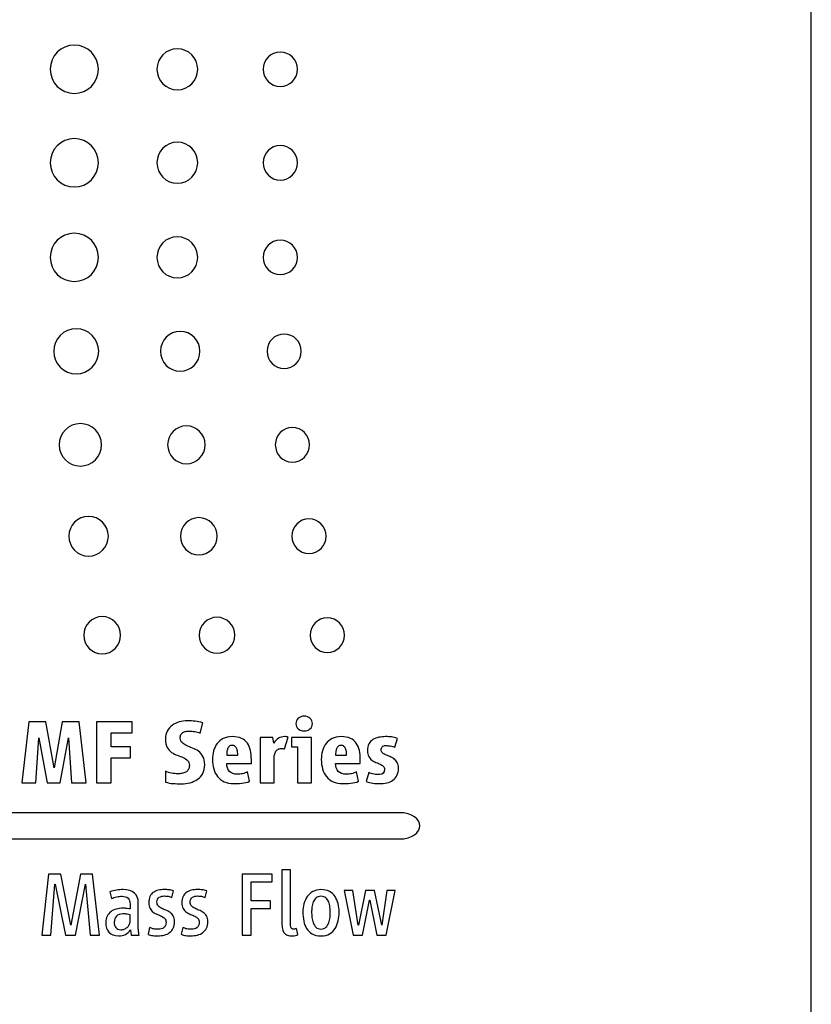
# Model space of a CAD drawing. Header units: millimetres. Extents: x 61 to 414, y 33 to 258.
# Tile 12 of 42: x 197 to 217, y 117 to 142. Entities that reach past the tile are written whole.
import ezdxf

# ---------------------------------------------------------------- set-up
doc = ezdxf.new("R2010")
doc.units = ezdxf.units.MM

msp = doc.modelspace()

# ---------------------------------------------------------------- linework, layer by layer
at = {"color": 7, "linetype": 'Continuous', "lineweight": 25}
for p, q in [((216.547, 116.913), (216.547, 164.093)), ((197.066, 124.236), (196.888, 122.719)), ((197.491, 124.236), (197.066, 124.236)), ((197.693, 123.092), (197.491, 124.236)), ((197.891, 124.236), (197.693, 123.092)), ((198.317, 124.236), (197.891, 124.236)), ((198.494, 122.719), (198.317, 124.236)), ((199.634, 124.236), (198.747, 124.236)), ((198.747, 124.236), (198.747, 122.719)), ((199.634, 123.964), (199.634, 124.236)), ((201.331, 123.955), (201.397, 124.214)), ((199.113, 123.611), (199.113, 123.964)), ((199.113, 123.964), (199.634, 123.964)), ((197.239, 122.719), (197.311, 123.836)), ((197.311, 123.836), (197.525, 122.719)), ((197.844, 122.719), (198.055, 123.836)), ((198.055, 123.836), (198.13, 122.719)), ((203.144, 123.847), (202.821, 123.847)), ((202.821, 123.847), (202.821, 122.719)), ((203.164, 123.702), (203.144, 123.847)), ((203.431, 123.563), (203.519, 123.854)), ((204.106, 123.847), (203.608, 123.847)), ((203.608, 123.847), (203.608, 123.616)), ((204.106, 122.719), (204.106, 123.847)), ((206.178, 123.604), (206.244, 123.825)), ((199.593, 123.611), (199.113, 123.611)), ((199.593, 123.338), (199.593, 123.611)), ((203.608, 123.616), (203.758, 123.616)), ((203.758, 123.616), (203.758, 122.719)), ((199.113, 122.719), (199.113, 123.338)), ((199.113, 123.338), (199.593, 123.338)), ((201.991, 123.409), (202.266, 123.409)), ((202.605, 123.201), (202.605, 123.299)), ((203.169, 122.719), (203.169, 123.288)), ((204.702, 123.409), (204.977, 123.409)), ((205.316, 123.201), (205.316, 123.299)), ((200.471, 123.006), (200.466, 122.737)), ((201.991, 123.201), (202.605, 123.201)), ((202.562, 122.756), (202.512, 122.99)), ((204.702, 123.201), (205.316, 123.201)), ((205.273, 122.756), (205.223, 122.99)), ((205.528, 122.976), (205.464, 122.749)), ((196.888, 122.719), (197.239, 122.719)), ((197.525, 122.719), (197.844, 122.719)), ((198.13, 122.719), (198.494, 122.719)), ((198.747, 122.719), (199.113, 122.719)), ((202.821, 122.719), (203.169, 122.719)), ((203.758, 122.719), (204.106, 122.719)), ((206.282, 121.976), (150.456, 121.975)), ((150.456, 121.321), (206.282, 121.321)), ((203.576, 120.551), (203.367, 120.551)), ((203.367, 120.551), (203.367, 119.225)), ((203.576, 119.252), (203.576, 120.551)), ((197.557, 120.449), (197.391, 118.932)), ((197.862, 120.449), (197.557, 120.449)), ((198.108, 119.177), (197.862, 120.449)), ((198.349, 120.449), (198.112, 119.177)), ((198.654, 120.449), (198.349, 120.449)), ((198.824, 118.932), (198.654, 120.449)), ((203.124, 120.449), (202.38, 120.449)), ((202.38, 120.449), (202.38, 118.932)), ((203.124, 120.256), (203.124, 120.449)), ((197.614, 118.932), (197.714, 120.201)), ((197.714, 120.201), (197.719, 120.201)), ((197.719, 120.201), (197.98, 118.932)), ((198.228, 118.932), (198.474, 120.201)), ((198.474, 120.201), (198.479, 120.201)), ((198.479, 120.201), (198.595, 118.932)), ((202.603, 119.785), (202.603, 120.256)), ((202.603, 120.256), (203.124, 120.256)), ((199.082, 120.003), (199.125, 119.837)), ((200.628, 119.869), (200.669, 120.035)), ((201.454, 119.869), (201.495, 120.035)), ((205.135, 120.042), (204.916, 120.042)), ((204.916, 120.042), (205.144, 118.932)), ((205.264, 119.177), (205.135, 120.042)), ((205.444, 120.042), (205.269, 119.177)), ((205.369, 118.932), (205.546, 119.8)), ((205.671, 120.042), (205.444, 120.042)), ((205.546, 119.8), (205.551, 119.8)), ((205.551, 119.8), (205.733, 118.932)), ((205.851, 119.177), (205.671, 120.042)), ((205.981, 120.042), (205.856, 119.177)), ((205.958, 118.932), (206.186, 120.042)), ((206.186, 120.042), (205.981, 120.042)), ((199.587, 119.703), (199.587, 119.58)), ((199.789, 119.134), (199.789, 119.744)), ((203.083, 119.785), (202.603, 119.785)), ((202.603, 118.932), (202.603, 119.589)), ((202.603, 119.589), (203.083, 119.589)), ((203.083, 119.589), (203.083, 119.785)), ((199.587, 119.273), (199.587, 119.434)), ((198.112, 119.177), (198.108, 119.177)), ((199.593, 119.064), (199.614, 118.932)), ((200.073, 119.123), (200.032, 118.95)), ((200.899, 119.123), (200.858, 118.95)), ((203.761, 118.941), (203.731, 119.093)), ((205.269, 119.177), (205.264, 119.177)), ((205.856, 119.177), (205.851, 119.177)), ((197.391, 118.932), (197.614, 118.932)), ((197.98, 118.932), (198.228, 118.932)), ((198.595, 118.932), (198.824, 118.932)), ((199.614, 118.932), (199.809, 118.932)), ((202.38, 118.932), (202.603, 118.932)), ((205.144, 118.932), (205.369, 118.932)), ((205.733, 118.932), (205.958, 118.932))]:
    msp.add_line(p, q, dxfattribs=at)
for points, knots in [([(198.798, 140.473), (198.798, 140.804), (198.529, 141.073), (198.197, 141.073), (197.866, 141.073), (197.597, 140.804), (197.597, 140.473)], [0, 0, 0, 0, 1, 1, 1, 2, 2, 2, 2]), ([(201.269, 140.473), (201.269, 140.755), (201.042, 140.984), (200.762, 140.984), (200.481, 140.984), (200.255, 140.755), (200.255, 140.473)], [0, 0, 0, 0, 1, 1, 1, 2, 2, 2, 2]), ([(203.753, 140.473), (203.753, 140.71), (203.562, 140.902), (203.326, 140.902), (203.091, 140.902), (202.899, 140.71), (202.899, 140.473)], [2, 2, 2, 2, 3, 3, 3, 4, 4, 4, 4]), ([(197.597, 140.473), (197.597, 140.141), (197.866, 139.872), (198.197, 139.872), (198.529, 139.872), (198.798, 140.141), (198.798, 140.473)], [2, 2, 2, 2, 3, 3, 3, 4, 4, 4, 4]), ([(200.255, 140.473), (200.255, 140.19), (200.481, 139.961), (200.762, 139.961), (201.042, 139.961), (201.269, 140.19), (201.269, 140.473)], [2, 2, 2, 2, 3, 3, 3, 4, 4, 4, 4]), ([(202.899, 140.473), (202.899, 140.235), (203.091, 140.042), (203.326, 140.042), (203.562, 140.042), (203.753, 140.235), (203.753, 140.473)], [0, 0, 0, 0, 1, 1, 1, 2, 2, 2, 2]), ([(198.798, 138.147), (198.798, 138.478), (198.529, 138.747), (198.197, 138.747), (197.866, 138.747), (197.597, 138.478), (197.597, 138.147)], [0, 0, 0, 0, 1, 1, 1, 2, 2, 2, 2]), ([(201.269, 138.147), (201.269, 138.429), (201.042, 138.658), (200.762, 138.658), (200.481, 138.658), (200.255, 138.429), (200.255, 138.147)], [0, 0, 0, 0, 1, 1, 1, 2, 2, 2, 2]), ([(203.753, 138.147), (203.753, 138.384), (203.562, 138.577), (203.326, 138.577), (203.091, 138.577), (202.899, 138.384), (202.899, 138.147)], [2, 2, 2, 2, 3, 3, 3, 4, 4, 4, 4]), ([(197.597, 138.147), (197.597, 137.815), (197.866, 137.546), (198.197, 137.546), (198.529, 137.546), (198.798, 137.815), (198.798, 138.147)], [2, 2, 2, 2, 3, 3, 3, 4, 4, 4, 4]), ([(200.255, 138.147), (200.255, 137.864), (200.481, 137.636), (200.762, 137.636), (201.042, 137.636), (201.269, 137.864), (201.269, 138.147)], [2, 2, 2, 2, 3, 3, 3, 4, 4, 4, 4]), ([(202.899, 138.147), (202.899, 137.909), (203.091, 137.717), (203.326, 137.717), (203.562, 137.717), (203.753, 137.909), (203.753, 138.147)], [0, 0, 0, 0, 1, 1, 1, 2, 2, 2, 2]), ([(198.798, 135.793), (198.798, 136.125), (198.529, 136.393), (198.197, 136.393), (197.866, 136.393), (197.597, 136.125), (197.597, 135.793)], [0, 0, 0, 0, 1, 1, 1, 2, 2, 2, 2]), ([(201.269, 135.793), (201.269, 136.075), (201.042, 136.304), (200.762, 136.304), (200.481, 136.304), (200.255, 136.075), (200.255, 135.793)], [0, 0, 0, 0, 1, 1, 1, 2, 2, 2, 2]), ([(203.753, 135.793), (203.753, 136.03), (203.562, 136.223), (203.326, 136.223), (203.091, 136.223), (202.899, 136.03), (202.899, 135.793)], [2, 2, 2, 2, 3, 3, 3, 4, 4, 4, 4]), ([(197.597, 135.793), (197.597, 135.461), (197.866, 135.193), (198.197, 135.193), (198.529, 135.193), (198.798, 135.461), (198.798, 135.793)], [2, 2, 2, 2, 3, 3, 3, 4, 4, 4, 4]), ([(200.255, 135.793), (200.255, 135.511), (200.481, 135.282), (200.762, 135.282), (201.042, 135.282), (201.269, 135.511), (201.269, 135.793)], [2, 2, 2, 2, 3, 3, 3, 4, 4, 4, 4]), ([(202.899, 135.793), (202.899, 135.555), (203.091, 135.363), (203.326, 135.363), (203.562, 135.363), (203.753, 135.555), (203.753, 135.793)], [0, 0, 0, 0, 1, 1, 1, 2, 2, 2, 2]), ([(198.805, 133.455), (198.805, 133.764), (198.555, 134.015), (198.245, 134.015), (197.936, 134.015), (197.685, 133.764), (197.685, 133.455)], [0, 0, 0, 0, 1, 1, 1, 2, 2, 2, 2]), ([(201.325, 133.455), (201.325, 133.728), (201.105, 133.95), (200.834, 133.95), (200.563, 133.95), (200.343, 133.728), (200.343, 133.455)], [0, 0, 0, 0, 1, 1, 1, 2, 2, 2, 2]), ([(203.849, 133.455), (203.849, 133.692), (203.658, 133.885), (203.423, 133.885), (203.187, 133.885), (202.996, 133.692), (202.996, 133.455)], [2, 2, 2, 2, 3, 3, 3, 4, 4, 4, 4]), ([(197.685, 133.455), (197.685, 133.146), (197.936, 132.895), (198.245, 132.895), (198.555, 132.895), (198.805, 133.146), (198.805, 133.455)], [2, 2, 2, 2, 3, 3, 3, 4, 4, 4, 4]), ([(200.343, 133.455), (200.343, 133.182), (200.563, 132.96), (200.834, 132.96), (201.105, 132.96), (201.325, 133.182), (201.325, 133.455)], [2, 2, 2, 2, 3, 3, 3, 4, 4, 4, 4]), ([(202.996, 133.455), (202.996, 133.217), (203.187, 133.025), (203.423, 133.025), (203.658, 133.025), (203.849, 133.217), (203.849, 133.455)], [0, 0, 0, 0, 1, 1, 1, 2, 2, 2, 2]), ([(198.875, 131.129), (198.875, 131.42), (198.639, 131.656), (198.348, 131.656), (198.057, 131.656), (197.821, 131.42), (197.821, 131.129)], [0, 0, 0, 0, 1, 1, 1, 2, 2, 2, 2]), ([(201.455, 131.129), (201.455, 131.389), (201.246, 131.599), (200.988, 131.599), (200.73, 131.599), (200.521, 131.389), (200.521, 131.129)], [0, 0, 0, 0, 1, 1, 1, 2, 2, 2, 2]), ([(204.055, 131.129), (204.055, 131.366), (203.864, 131.559), (203.628, 131.559), (203.392, 131.559), (203.202, 131.366), (203.202, 131.129)], [2, 2, 2, 2, 3, 3, 3, 4, 4, 4, 4]), ([(197.821, 131.129), (197.821, 130.837), (198.057, 130.601), (198.348, 130.601), (198.639, 130.601), (198.875, 130.837), (198.875, 131.129)], [2, 2, 2, 2, 3, 3, 3, 4, 4, 4, 4]), ([(200.521, 131.129), (200.521, 130.869), (200.73, 130.658), (200.988, 130.658), (201.246, 130.658), (201.455, 130.869), (201.455, 131.129)], [2, 2, 2, 2, 3, 3, 3, 4, 4, 4, 4]), ([(203.202, 131.129), (203.202, 130.891), (203.392, 130.699), (203.628, 130.699), (203.864, 130.699), (204.055, 130.891), (204.055, 131.129)], [0, 0, 0, 0, 1, 1, 1, 2, 2, 2, 2]), ([(199.045, 128.854), (199.045, 129.127), (198.824, 129.349), (198.553, 129.349), (198.282, 129.349), (198.062, 129.127), (198.062, 128.854)], [0, 0, 0, 0, 1, 1, 1, 2, 2, 2, 2]), ([(201.755, 128.854), (201.755, 129.109), (201.549, 129.317), (201.296, 129.317), (201.043, 129.317), (200.838, 129.109), (200.838, 128.854)], [0, 0, 0, 0, 1, 1, 1, 2, 2, 2, 2]), ([(204.466, 128.854), (204.466, 129.092), (204.275, 129.284), (204.039, 129.284), (203.804, 129.284), (203.613, 129.092), (203.613, 128.854)], [2, 2, 2, 2, 3, 3, 3, 4, 4, 4, 4]), ([(198.062, 128.854), (198.062, 128.581), (198.282, 128.359), (198.553, 128.359), (198.824, 128.359), (199.045, 128.581), (199.045, 128.854)], [2, 2, 2, 2, 3, 3, 3, 4, 4, 4, 4]), ([(200.838, 128.854), (200.838, 128.599), (201.043, 128.392), (201.296, 128.392), (201.549, 128.392), (201.755, 128.599), (201.755, 128.854)], [2, 2, 2, 2, 3, 3, 3, 4, 4, 4, 4]), ([(203.613, 128.854), (203.613, 128.617), (203.804, 128.424), (204.039, 128.424), (204.275, 128.424), (204.466, 128.617), (204.466, 128.854)], [0, 0, 0, 0, 1, 1, 1, 2, 2, 2, 2]), ([(199.351, 126.392), (199.351, 126.647), (199.145, 126.854), (198.892, 126.854), (198.639, 126.854), (198.434, 126.647), (198.434, 126.392)], [2, 2, 2, 2, 3, 3, 3, 4, 4, 4, 4]), ([(202.192, 126.392), (202.192, 126.638), (201.994, 126.838), (201.75, 126.838), (201.505, 126.838), (201.307, 126.638), (201.307, 126.392)], [2, 2, 2, 2, 3, 3, 3, 4, 4, 4, 4]), ([(204.924, 126.392), (204.924, 126.629), (204.733, 126.822), (204.497, 126.822), (204.261, 126.822), (204.07, 126.629), (204.07, 126.392)], [0, 0, 0, 0, 1, 1, 1, 2, 2, 2, 2]), ([(198.434, 126.392), (198.434, 126.136), (198.639, 125.929), (198.892, 125.929), (199.145, 125.929), (199.351, 126.136), (199.351, 126.392)], [0, 0, 0, 0, 1, 1, 1, 2, 2, 2, 2]), ([(201.307, 126.392), (201.307, 126.145), (201.505, 125.945), (201.75, 125.945), (201.994, 125.945), (202.192, 126.145), (202.192, 126.392)], [0, 0, 0, 0, 1, 1, 1, 2, 2, 2, 2]), ([(204.07, 126.392), (204.07, 126.154), (204.261, 125.962), (204.497, 125.962), (204.733, 125.962), (204.924, 126.154), (204.924, 126.392)], [2, 2, 2, 2, 3, 3, 3, 4, 4, 4, 4]), ([(203.774, 124.324), (203.735, 124.288), (203.715, 124.245), (203.715, 124.193), (203.715, 124.142), (203.735, 124.098), (203.774, 124.062)], [3, 3, 3, 3, 4, 4, 4, 5, 5, 5, 5]), ([(204.065, 124.324), (204.026, 124.36), (203.977, 124.378), (203.92, 124.378), (203.862, 124.378), (203.813, 124.36), (203.774, 124.324)], [5, 5, 5, 5, 6, 6, 6, 7, 7, 7, 7]), ([(203.774, 124.062), (203.813, 124.027), (203.862, 124.009), (203.92, 124.009), (203.977, 124.009), (204.026, 124.027), (204.065, 124.062)], [1, 1, 1, 1, 2, 2, 2, 3, 3, 3, 3]), ([(204.548, 120.015), (204.49, 120.047), (204.42, 120.062), (204.339, 120.062), (204.261, 120.062), (204.194, 120.046), (204.137, 120.014)], [11, 11, 11, 11, 12, 12, 12, 13, 13, 13, 13]), ([(203.997, 119.888), (203.961, 119.836), (203.934, 119.776), (203.897, 119.641), (203.888, 119.572), (203.888, 119.502), (203.888, 119.425), (203.895, 119.351), (203.924, 119.208), (203.948, 119.146), (203.982, 119.091)], [6, 6, 6, 6, 7, 7, 8, 8, 8, 9, 9, 10, 10, 10, 10]), ([(204.531, 119.755), (204.515, 119.795), (204.491, 119.828), (204.429, 119.882), (204.388, 119.896), (204.339, 119.896), (204.288, 119.896), (204.248, 119.882), (204.217, 119.855)], [2, 2, 2, 2, 3, 3, 4, 4, 4, 5, 5, 5, 5]), ([(204.114, 119.628), (204.109, 119.582), (204.106, 119.54), (204.106, 119.502), (204.106, 119.463), (204.109, 119.419), (204.113, 119.371)], [7, 7, 7, 7, 8, 8, 8, 9, 9, 9, 9]), ([(204.571, 119.502), (204.571, 119.54), (204.568, 119.582), (204.557, 119.673), (204.547, 119.716), (204.531, 119.755)], [0, 0, 0, 0, 1, 1, 2, 2, 2, 2]), ([(204.533, 119.233), (204.549, 119.276), (204.559, 119.322), (204.568, 119.419), (204.571, 119.463), (204.571, 119.502)], [14, 14, 14, 14, 15, 15, 16, 16, 16, 16]), ([(204.691, 119.094), (204.726, 119.15), (204.751, 119.212), (204.781, 119.354), (204.789, 119.427), (204.789, 119.502)], [0, 0, 0, 0, 1, 1, 2, 2, 2, 2]), ([(204.144, 119.233), (204.16, 119.19), (204.183, 119.154), (204.244, 119.094), (204.285, 119.079), (204.339, 119.079), (204.39, 119.079), (204.431, 119.094), (204.462, 119.124)], [10, 10, 10, 10, 11, 11, 12, 12, 12, 13, 13, 13, 13]), ([(204.12, 118.96), (204.178, 118.928), (204.25, 118.911), (204.339, 118.911), (204.423, 118.911), (204.495, 118.928), (204.552, 118.961)], [3, 3, 3, 3, 4, 4, 4, 5, 5, 5, 5])]:
    msp.add_open_spline(points, degree=3, knots=knots, dxfattribs=at)
for points in [[(200.811, 124.233), (200.745, 124.214), (200.687, 124.186), (200.636, 124.148)], [(201.015, 124.262), (200.945, 124.262), (200.877, 124.252), (200.811, 124.233)], [(201.207, 124.25), (201.144, 124.258), (201.08, 124.262), (201.015, 124.262)], [(201.397, 124.214), (201.333, 124.231), (201.27, 124.243), (201.207, 124.25)], [(204.124, 124.193), (204.124, 124.245), (204.105, 124.288), (204.065, 124.324)], [(200.513, 124.006), (200.482, 123.949), (200.466, 123.882), (200.466, 123.804)], [(200.636, 124.148), (200.585, 124.11), (200.544, 124.062), (200.513, 124.006)], [(200.853, 123.918), (200.865, 123.941), (200.882, 123.959), (200.902, 123.971)], [(200.902, 123.971), (200.923, 123.984), (200.946, 123.994), (200.974, 123.999)], [(200.974, 123.999), (201.001, 124.004), (201.03, 124.007), (201.06, 124.007)], [(201.06, 124.007), (201.107, 124.007), (201.153, 124.002), (201.199, 123.994)], [(201.199, 123.994), (201.244, 123.986), (201.288, 123.973), (201.331, 123.955)], [(204.065, 124.062), (204.105, 124.098), (204.124, 124.142), (204.124, 124.193)], [(200.466, 123.804), (200.466, 123.718), (200.481, 123.649), (200.511, 123.598)], [(200.835, 123.832), (200.835, 123.866), (200.841, 123.895), (200.853, 123.918)], [(200.88, 123.718), (200.85, 123.745), (200.835, 123.783), (200.835, 123.832)], [(200.993, 123.646), (200.948, 123.667), (200.911, 123.691), (200.88, 123.718)], [(201.905, 123.82), (201.844, 123.788), (201.793, 123.746), (201.753, 123.694)], [(202.127, 123.868), (202.041, 123.868), (201.967, 123.852), (201.905, 123.82)], [(202.36, 123.825), (202.299, 123.854), (202.221, 123.868), (202.127, 123.868)], [(202.507, 123.705), (202.471, 123.756), (202.422, 123.796), (202.36, 123.825)], [(203.282, 123.829), (203.238, 123.803), (203.199, 123.761), (203.164, 123.702)], [(203.435, 123.868), (203.376, 123.868), (203.325, 123.855), (203.282, 123.829)], [(203.477, 123.865), (203.46, 123.867), (203.446, 123.868), (203.435, 123.868)], [(203.519, 123.854), (203.509, 123.859), (203.495, 123.862), (203.477, 123.865)], [(204.617, 123.82), (204.555, 123.788), (204.505, 123.746), (204.464, 123.694)], [(204.839, 123.868), (204.752, 123.868), (204.678, 123.852), (204.617, 123.82)], [(205.072, 123.825), (205.01, 123.854), (204.933, 123.868), (204.839, 123.868)], [(205.218, 123.705), (205.182, 123.756), (205.133, 123.796), (205.072, 123.825)], [(205.632, 123.794), (205.59, 123.768), (205.556, 123.732), (205.531, 123.687)], [(205.777, 123.851), (205.723, 123.84), (205.675, 123.821), (205.632, 123.794)], [(205.944, 123.868), (205.886, 123.868), (205.831, 123.862), (205.777, 123.851)], [(206.095, 123.859), (206.048, 123.865), (205.997, 123.868), (205.944, 123.868)], [(206.244, 123.825), (206.193, 123.842), (206.143, 123.853), (206.095, 123.859)], [(200.511, 123.598), (200.54, 123.548), (200.577, 123.507), (200.621, 123.476)], [(200.621, 123.476), (200.665, 123.444), (200.713, 123.42), (200.764, 123.403)], [(201.14, 123.585), (201.087, 123.605), (201.038, 123.626), (200.993, 123.646)], [(201.287, 123.505), (201.242, 123.538), (201.193, 123.564), (201.14, 123.585)], [(201.399, 123.377), (201.369, 123.43), (201.331, 123.473), (201.287, 123.505)], [(201.664, 123.512), (201.645, 123.443), (201.636, 123.372), (201.636, 123.299)], [(201.753, 123.694), (201.713, 123.642), (201.683, 123.581), (201.664, 123.512)], [(201.995, 123.484), (201.992, 123.456), (201.991, 123.431), (201.991, 123.409)], [(202.014, 123.563), (202.005, 123.538), (201.998, 123.512), (201.995, 123.484)], [(202.055, 123.625), (202.038, 123.608), (202.024, 123.588), (202.014, 123.563)], [(202.127, 123.65), (202.097, 123.65), (202.073, 123.641), (202.055, 123.625)], [(202.2, 123.625), (202.182, 123.641), (202.157, 123.65), (202.127, 123.65)], [(202.242, 123.563), (202.232, 123.588), (202.218, 123.608), (202.2, 123.625)], [(202.261, 123.484), (202.258, 123.512), (202.252, 123.538), (202.242, 123.563)], [(202.266, 123.409), (202.266, 123.431), (202.264, 123.456), (202.261, 123.484)], [(202.583, 123.525), (202.569, 123.594), (202.543, 123.655), (202.507, 123.705)], [(202.605, 123.299), (202.605, 123.38), (202.598, 123.455), (202.583, 123.525)], [(203.177, 123.391), (203.182, 123.425), (203.192, 123.456), (203.205, 123.484)], [(203.205, 123.484), (203.219, 123.511), (203.238, 123.533), (203.263, 123.549)], [(203.263, 123.549), (203.288, 123.566), (203.321, 123.575), (203.36, 123.575)], [(203.36, 123.575), (203.372, 123.575), (203.384, 123.573), (203.395, 123.571)], [(203.395, 123.571), (203.407, 123.569), (203.418, 123.566), (203.431, 123.563)], [(204.376, 123.512), (204.357, 123.443), (204.347, 123.372), (204.347, 123.299)], [(204.464, 123.694), (204.424, 123.642), (204.394, 123.581), (204.376, 123.512)], [(204.707, 123.484), (204.704, 123.456), (204.702, 123.431), (204.702, 123.409)], [(204.726, 123.563), (204.716, 123.538), (204.71, 123.512), (204.707, 123.484)], [(204.767, 123.625), (204.75, 123.608), (204.736, 123.588), (204.726, 123.563)], [(204.839, 123.65), (204.808, 123.65), (204.784, 123.641), (204.767, 123.625)], [(204.911, 123.625), (204.893, 123.641), (204.869, 123.65), (204.839, 123.65)], [(204.953, 123.563), (204.944, 123.588), (204.93, 123.608), (204.911, 123.625)], [(204.973, 123.484), (204.97, 123.512), (204.963, 123.538), (204.953, 123.563)], [(204.977, 123.409), (204.977, 123.431), (204.976, 123.456), (204.973, 123.484)], [(205.295, 123.525), (205.28, 123.594), (205.255, 123.655), (205.218, 123.705)], [(205.316, 123.299), (205.316, 123.38), (205.309, 123.455), (205.295, 123.525)], [(205.531, 123.687), (205.506, 123.642), (205.494, 123.587), (205.494, 123.52)], [(205.494, 123.52), (205.494, 123.459), (205.504, 123.41), (205.526, 123.373)], [(205.835, 123.536), (205.835, 123.569), (205.845, 123.596), (205.866, 123.616)], [(205.867, 123.465), (205.846, 123.484), (205.835, 123.507), (205.835, 123.536)], [(205.866, 123.616), (205.886, 123.635), (205.913, 123.645), (205.946, 123.645)], [(205.946, 123.645), (205.984, 123.645), (206.024, 123.642), (206.065, 123.637)], [(206.065, 123.637), (206.106, 123.632), (206.144, 123.621), (206.178, 123.604)], [(200.764, 123.403), (200.816, 123.385), (200.864, 123.367), (200.908, 123.346)], [(200.908, 123.346), (200.952, 123.326), (200.989, 123.301), (201.018, 123.273)], [(201.018, 123.273), (201.048, 123.245), (201.062, 123.205), (201.062, 123.152)], [(201.445, 123.169), (201.445, 123.255), (201.429, 123.323), (201.399, 123.377)], [(201.636, 123.299), (201.636, 123.216), (201.646, 123.138), (201.668, 123.065)], [(203.169, 123.288), (203.169, 123.323), (203.172, 123.357), (203.177, 123.391)], [(204.347, 123.299), (204.347, 123.216), (204.358, 123.138), (204.379, 123.065)], [(205.526, 123.373), (205.547, 123.336), (205.573, 123.306), (205.605, 123.282)], [(205.605, 123.282), (205.637, 123.259), (205.671, 123.24), (205.708, 123.225)], [(205.948, 123.416), (205.915, 123.431), (205.888, 123.447), (205.867, 123.465)], [(206.052, 123.372), (206.015, 123.387), (205.98, 123.402), (205.948, 123.416)], [(206.157, 123.313), (206.124, 123.337), (206.089, 123.357), (206.052, 123.372)], [(206.238, 123.222), (206.216, 123.258), (206.189, 123.289), (206.157, 123.313)], [(200.618, 122.959), (200.564, 122.969), (200.515, 122.984), (200.471, 123.006)], [(200.969, 122.983), (200.942, 122.968), (200.911, 122.958), (200.876, 122.952)], [(201.036, 123.047), (201.019, 123.02), (200.996, 122.998), (200.969, 122.983)], [(201.062, 123.152), (201.062, 123.109), (201.054, 123.074), (201.036, 123.047)], [(201.396, 122.952), (201.428, 123.012), (201.445, 123.085), (201.445, 123.169)], [(201.668, 123.065), (201.689, 122.992), (201.721, 122.928), (201.765, 122.874)], [(202.059, 123.003), (202.013, 123.052), (201.991, 123.118), (201.991, 123.201)], [(202.252, 122.931), (202.169, 122.931), (202.104, 122.955), (202.059, 123.003)], [(202.512, 122.99), (202.474, 122.97), (202.431, 122.956), (202.385, 122.946)], [(204.379, 123.065), (204.4, 122.992), (204.433, 122.928), (204.477, 122.874)], [(204.77, 123.003), (204.725, 123.052), (204.702, 123.118), (204.702, 123.201)], [(204.964, 122.931), (204.88, 122.931), (204.816, 122.955), (204.77, 123.003)], [(205.223, 122.99), (205.185, 122.97), (205.143, 122.956), (205.097, 122.946)], [(205.708, 123.225), (205.744, 123.211), (205.778, 123.197), (205.81, 123.182)], [(205.921, 123.056), (205.921, 122.968), (205.88, 122.924), (205.796, 122.924)], [(205.81, 123.182), (205.842, 123.168), (205.868, 123.151), (205.889, 123.132)], [(205.889, 123.132), (205.911, 123.113), (205.921, 123.088), (205.921, 123.056)], [(206.231, 122.902), (206.257, 122.952), (206.269, 123.012), (206.269, 123.083)], [(206.269, 123.083), (206.269, 123.139), (206.259, 123.186), (206.238, 123.222)], [(200.771, 122.944), (200.723, 122.944), (200.672, 122.949), (200.618, 122.959)], [(200.876, 122.952), (200.841, 122.947), (200.806, 122.944), (200.771, 122.944)], [(201.078, 122.722), (201.148, 122.74), (201.21, 122.768), (201.265, 122.806)], [(201.265, 122.806), (201.319, 122.844), (201.363, 122.892), (201.396, 122.952)], [(201.765, 122.874), (201.809, 122.819), (201.865, 122.776), (201.931, 122.745)], [(201.931, 122.745), (201.998, 122.714), (202.076, 122.699), (202.166, 122.699)], [(202.385, 122.946), (202.339, 122.936), (202.295, 122.931), (202.252, 122.931)], [(202.367, 122.709), (202.439, 122.716), (202.504, 122.731), (202.562, 122.756)], [(204.477, 122.874), (204.521, 122.819), (204.576, 122.776), (204.643, 122.745)], [(204.643, 122.745), (204.71, 122.714), (204.788, 122.699), (204.877, 122.699)], [(205.097, 122.946), (205.05, 122.936), (205.006, 122.931), (204.964, 122.931)], [(205.079, 122.709), (205.151, 122.716), (205.215, 122.731), (205.273, 122.756)], [(205.464, 122.749), (205.517, 122.729), (205.572, 122.716), (205.628, 122.709)], [(205.659, 122.934), (205.612, 122.941), (205.569, 122.955), (205.528, 122.976)], [(205.796, 122.924), (205.751, 122.924), (205.705, 122.927), (205.659, 122.934)], [(205.977, 122.718), (206.034, 122.731), (206.084, 122.753), (206.127, 122.783)], [(206.127, 122.783), (206.17, 122.813), (206.205, 122.853), (206.231, 122.902)], [(200.466, 122.737), (200.53, 122.718), (200.595, 122.705), (200.662, 122.701)], [(200.662, 122.701), (200.729, 122.696), (200.795, 122.694), (200.862, 122.694)], [(200.862, 122.694), (200.936, 122.694), (201.008, 122.703), (201.078, 122.722)], [(202.166, 122.699), (202.228, 122.699), (202.295, 122.702), (202.367, 122.709)], [(204.877, 122.699), (204.939, 122.699), (205.007, 122.702), (205.079, 122.709)], [(205.628, 122.709), (205.684, 122.702), (205.74, 122.699), (205.796, 122.699)], [(205.796, 122.699), (205.86, 122.699), (205.92, 122.705), (205.977, 122.718)], [(206.282, 121.321), (206.969, 121.321), (206.969, 121.976), (206.282, 121.976)], [(199.245, 120.051), (199.188, 120.043), (199.134, 120.027), (199.082, 120.003)], [(199.413, 120.062), (199.358, 120.062), (199.302, 120.059), (199.245, 120.051)], [(199.694, 119.977), (199.631, 120.034), (199.537, 120.062), (199.413, 120.062)], [(200.287, 120.046), (200.24, 120.036), (200.199, 120.018), (200.163, 119.993)], [(200.44, 120.062), (200.385, 120.062), (200.334, 120.057), (200.287, 120.046)], [(200.556, 120.058), (200.518, 120.061), (200.479, 120.062), (200.44, 120.062)], [(200.669, 120.035), (200.631, 120.047), (200.594, 120.055), (200.556, 120.058)], [(201.113, 120.046), (201.066, 120.036), (201.025, 120.018), (200.989, 119.993)], [(201.265, 120.062), (201.211, 120.062), (201.16, 120.057), (201.113, 120.046)], [(201.381, 120.058), (201.343, 120.061), (201.305, 120.062), (201.265, 120.062)], [(201.495, 120.035), (201.457, 120.047), (201.419, 120.055), (201.381, 120.058)], [(199.125, 119.837), (199.16, 119.858), (199.203, 119.874), (199.253, 119.882)], [(199.253, 119.882), (199.304, 119.892), (199.348, 119.896), (199.386, 119.896)], [(199.386, 119.896), (199.45, 119.896), (199.499, 119.881), (199.534, 119.851)], [(199.534, 119.851), (199.569, 119.82), (199.587, 119.771), (199.587, 119.703)], [(199.789, 119.744), (199.789, 119.842), (199.757, 119.92), (199.694, 119.977)], [(200.08, 119.893), (200.06, 119.851), (200.051, 119.8), (200.051, 119.739)], [(200.163, 119.993), (200.128, 119.968), (200.1, 119.935), (200.08, 119.893)], [(200.255, 119.755), (200.255, 119.811), (200.274, 119.85), (200.312, 119.871)], [(200.312, 119.871), (200.35, 119.892), (200.393, 119.903), (200.442, 119.903)], [(200.442, 119.903), (200.474, 119.903), (200.505, 119.9), (200.536, 119.895)], [(200.536, 119.895), (200.567, 119.89), (200.598, 119.881), (200.628, 119.869)], [(200.906, 119.893), (200.886, 119.851), (200.876, 119.8), (200.876, 119.739)], [(200.989, 119.993), (200.953, 119.968), (200.925, 119.935), (200.906, 119.893)], [(201.081, 119.755), (201.081, 119.811), (201.1, 119.85), (201.138, 119.871)], [(201.138, 119.871), (201.176, 119.892), (201.219, 119.903), (201.268, 119.903)], [(201.268, 119.903), (201.299, 119.903), (201.331, 119.9), (201.362, 119.895)], [(201.362, 119.895), (201.393, 119.89), (201.424, 119.881), (201.454, 119.869)], [(204.137, 120.014), (204.08, 119.983), (204.034, 119.941), (203.997, 119.888)], [(204.217, 119.855), (204.186, 119.828), (204.162, 119.795), (204.146, 119.755)], [(204.688, 119.89), (204.652, 119.943), (204.605, 119.984), (204.548, 120.015)], [(204.765, 119.712), (204.749, 119.779), (204.723, 119.838), (204.688, 119.89)], [(199.242, 119.577), (199.189, 119.562), (199.144, 119.54), (199.105, 119.512)], [(199.409, 119.598), (199.35, 119.598), (199.294, 119.591), (199.242, 119.577)], [(199.508, 119.591), (199.477, 119.596), (199.444, 119.598), (199.409, 119.598)], [(199.587, 119.58), (199.565, 119.583), (199.539, 119.587), (199.508, 119.591)], [(200.051, 119.739), (200.051, 119.677), (200.061, 119.628), (200.082, 119.591)], [(200.082, 119.591), (200.104, 119.555), (200.13, 119.525), (200.162, 119.501)], [(200.288, 119.659), (200.266, 119.682), (200.255, 119.714), (200.255, 119.755)], [(200.369, 119.598), (200.337, 119.615), (200.31, 119.635), (200.288, 119.659)], [(200.475, 119.551), (200.436, 119.566), (200.401, 119.581), (200.369, 119.598)], [(200.876, 119.739), (200.876, 119.677), (200.887, 119.628), (200.908, 119.591)], [(200.908, 119.591), (200.929, 119.555), (200.956, 119.525), (200.988, 119.501)], [(201.114, 119.659), (201.092, 119.682), (201.081, 119.714), (201.081, 119.755)], [(201.195, 119.598), (201.163, 119.615), (201.136, 119.635), (201.114, 119.659)], [(201.3, 119.551), (201.262, 119.566), (201.227, 119.581), (201.195, 119.598)], [(204.146, 119.755), (204.13, 119.716), (204.12, 119.673), (204.114, 119.628)], [(204.789, 119.502), (204.789, 119.576), (204.781, 119.645), (204.765, 119.712)], [(199.014, 119.403), (198.992, 119.358), (198.981, 119.306), (198.981, 119.245)], [(199.105, 119.512), (199.067, 119.483), (199.036, 119.446), (199.014, 119.403)], [(199.246, 119.397), (199.209, 119.357), (199.191, 119.309), (199.191, 119.255)], [(199.408, 119.457), (199.336, 119.457), (199.282, 119.437), (199.246, 119.397)], [(199.514, 119.45), (199.483, 119.455), (199.448, 119.457), (199.408, 119.457)], [(199.587, 119.434), (199.57, 119.44), (199.546, 119.446), (199.514, 119.45)], [(200.162, 119.501), (200.194, 119.478), (200.228, 119.459), (200.266, 119.445)], [(200.266, 119.445), (200.303, 119.43), (200.337, 119.415), (200.369, 119.399)], [(200.369, 119.399), (200.401, 119.383), (200.427, 119.364), (200.449, 119.341)], [(200.449, 119.341), (200.47, 119.319), (200.481, 119.287), (200.481, 119.248)], [(200.581, 119.496), (200.549, 119.519), (200.514, 119.537), (200.475, 119.551)], [(200.661, 119.407), (200.639, 119.444), (200.612, 119.473), (200.581, 119.496)], [(200.694, 119.266), (200.694, 119.324), (200.683, 119.371), (200.661, 119.407)], [(200.988, 119.501), (201.02, 119.478), (201.054, 119.459), (201.091, 119.445)], [(201.091, 119.445), (201.128, 119.43), (201.163, 119.415), (201.195, 119.399)], [(201.195, 119.399), (201.227, 119.383), (201.253, 119.364), (201.274, 119.341)], [(201.274, 119.341), (201.295, 119.319), (201.306, 119.287), (201.306, 119.248)], [(201.406, 119.496), (201.374, 119.519), (201.339, 119.537), (201.3, 119.551)], [(201.487, 119.407), (201.465, 119.444), (201.438, 119.473), (201.406, 119.496)], [(201.52, 119.266), (201.52, 119.324), (201.509, 119.371), (201.487, 119.407)], [(204.113, 119.371), (204.118, 119.322), (204.128, 119.276), (204.144, 119.233)], [(198.981, 119.245), (198.981, 119.141), (199.007, 119.059), (199.059, 119)], [(199.191, 119.255), (199.191, 119.199), (199.204, 119.153), (199.23, 119.117)], [(199.23, 119.117), (199.255, 119.082), (199.297, 119.064), (199.355, 119.064)], [(199.355, 119.064), (199.384, 119.064), (199.413, 119.069), (199.44, 119.079)], [(199.44, 119.079), (199.467, 119.09), (199.492, 119.105), (199.513, 119.123)], [(199.468, 118.947), (199.521, 118.972), (199.563, 119.011), (199.593, 119.064)], [(199.513, 119.123), (199.535, 119.141), (199.552, 119.163), (199.566, 119.189)], [(199.566, 119.189), (199.58, 119.214), (199.587, 119.242), (199.587, 119.273)], [(199.796, 119.034), (199.791, 119.067), (199.789, 119.101), (199.789, 119.134)], [(200.176, 119.084), (200.139, 119.09), (200.105, 119.103), (200.073, 119.123)], [(200.287, 119.075), (200.249, 119.075), (200.212, 119.078), (200.176, 119.084)], [(200.427, 119.115), (200.391, 119.088), (200.345, 119.075), (200.287, 119.075)], [(200.481, 119.248), (200.481, 119.186), (200.463, 119.141), (200.427, 119.115)], [(200.571, 118.993), (200.609, 119.022), (200.639, 119.059), (200.661, 119.104)], [(200.661, 119.104), (200.683, 119.148), (200.694, 119.202), (200.694, 119.266)], [(201.001, 119.084), (200.965, 119.09), (200.931, 119.103), (200.899, 119.123)], [(201.113, 119.075), (201.075, 119.075), (201.038, 119.078), (201.001, 119.084)], [(201.253, 119.115), (201.217, 119.088), (201.17, 119.075), (201.113, 119.075)], [(201.306, 119.248), (201.306, 119.186), (201.288, 119.141), (201.253, 119.115)], [(201.397, 118.993), (201.435, 119.022), (201.465, 119.059), (201.487, 119.104)], [(201.487, 119.104), (201.509, 119.148), (201.52, 119.202), (201.52, 119.266)], [(203.367, 119.225), (203.367, 119.17), (203.371, 119.124), (203.379, 119.084)], [(203.379, 119.084), (203.386, 119.045), (203.4, 119.012), (203.419, 118.986)], [(203.595, 119.114), (203.582, 119.138), (203.576, 119.184), (203.576, 119.252)], [(203.656, 119.077), (203.627, 119.077), (203.607, 119.089), (203.595, 119.114)], [(203.697, 119.083), (203.683, 119.079), (203.67, 119.077), (203.656, 119.077)], [(203.731, 119.093), (203.722, 119.09), (203.711, 119.087), (203.697, 119.083)], [(203.982, 119.091), (204.017, 119.036), (204.062, 118.993), (204.12, 118.96)], [(204.462, 119.124), (204.494, 119.154), (204.517, 119.19), (204.533, 119.233)], [(204.552, 118.961), (204.61, 118.995), (204.656, 119.039), (204.691, 119.094)], [(199.059, 119), (199.11, 118.941), (199.191, 118.911), (199.302, 118.911)], [(199.302, 118.911), (199.36, 118.911), (199.415, 118.923), (199.468, 118.947)], [(199.809, 118.932), (199.805, 118.966), (199.8, 119.001), (199.796, 119.034)], [(200.032, 118.95), (200.072, 118.935), (200.112, 118.924), (200.152, 118.919)], [(200.152, 118.919), (200.192, 118.914), (200.233, 118.911), (200.273, 118.911)], [(200.273, 118.911), (200.331, 118.911), (200.386, 118.918), (200.437, 118.931)], [(200.437, 118.931), (200.489, 118.943), (200.534, 118.964), (200.571, 118.993)], [(200.858, 118.95), (200.897, 118.935), (200.937, 118.924), (200.977, 118.919)], [(200.977, 118.919), (201.018, 118.914), (201.058, 118.911), (201.099, 118.911)], [(201.099, 118.911), (201.157, 118.911), (201.211, 118.918), (201.263, 118.931)], [(201.263, 118.931), (201.314, 118.943), (201.359, 118.964), (201.397, 118.993)], [(203.419, 118.986), (203.439, 118.961), (203.467, 118.942), (203.502, 118.929)], [(203.502, 118.929), (203.538, 118.917), (203.583, 118.911), (203.638, 118.911)], [(203.638, 118.911), (203.656, 118.911), (203.678, 118.914), (203.703, 118.919)], [(203.703, 118.919), (203.728, 118.924), (203.747, 118.932), (203.761, 118.941)]]:
    msp.add_open_spline(points, degree=3, dxfattribs=at)

doc.saveas('drawing.dxf')
